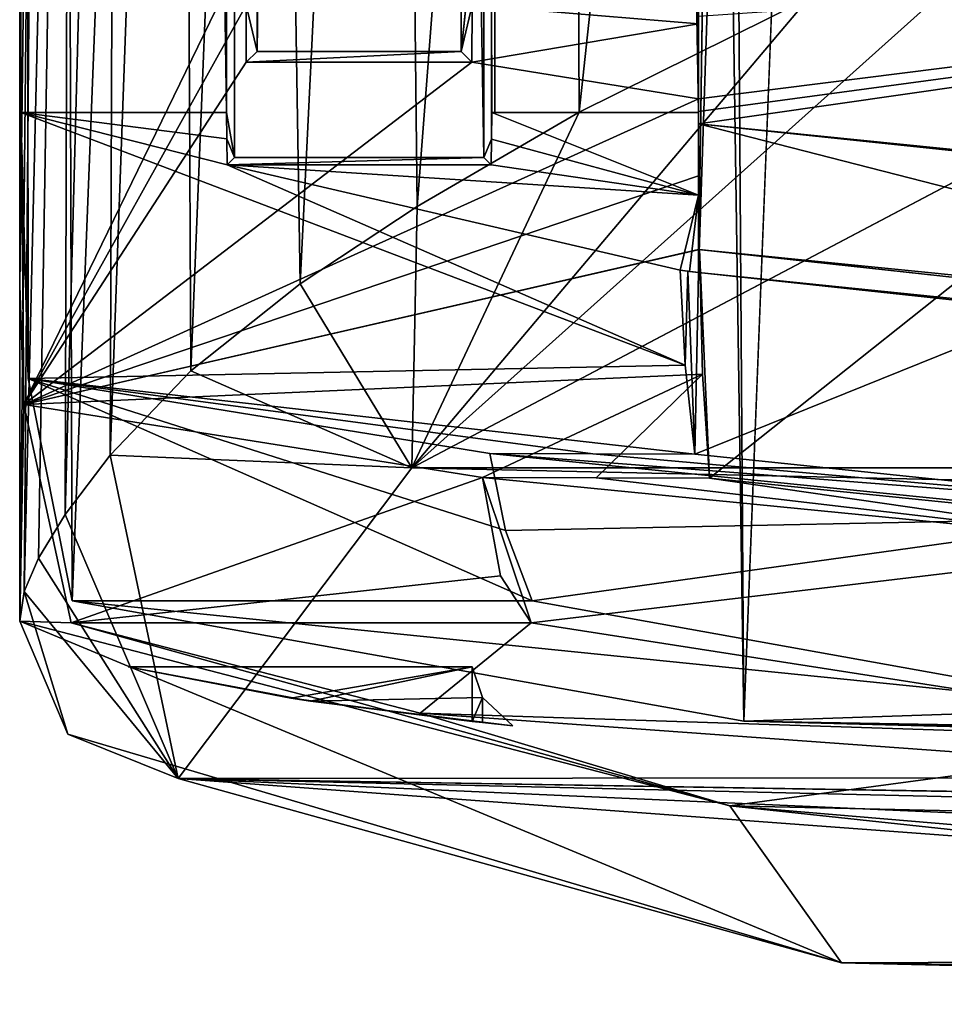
# Model space of a CAD drawing. Extents: x -200 to 200, y -702 to 625.
# Tile 1 of 256: x -191 to -186.91, y -701.69 to -697.34. Entities that reach past the tile are written whole.
import ezdxf

# ---------------------------------------------------------------- set-up
doc = ezdxf.new("R2010")
doc.units = 0
doc.header["$LTSCALE"] = 17.087905
for name, color, linetype in [('4439', 7, 'CONTINUOUS'), ('4501', 7, 'CONTINUOUS'), ('4513', 7, 'CONTINUOUS'), ('4526', 7, 'CONTINUOUS'), ('4546', 7, 'CONTINUOUS'), ('4564', 7, 'CONTINUOUS'), ('4666', 7, 'CONTINUOUS'), ('4703', 7, 'CONTINUOUS'), ('4725', 7, 'CONTINUOUS'), ('4729', 7, 'CONTINUOUS'), ('4752', 7, 'CONTINUOUS'), ('4787', 7, 'CONTINUOUS'), ('4808', 7, 'CONTINUOUS'), ('4830', 7, 'CONTINUOUS'), ('4873', 7, 'CONTINUOUS'), ('4892', 7, 'CONTINUOUS'), ('4901', 7, 'CONTINUOUS'), ('4913', 7, 'CONTINUOUS'), ('4920', 7, 'CONTINUOUS'), ('4929', 7, 'CONTINUOUS'), ('4945', 7, 'CONTINUOUS'), ('4948', 7, 'CONTINUOUS'), ('4974', 7, 'CONTINUOUS'), ('4983', 7, 'CONTINUOUS'), ('4985', 7, 'CONTINUOUS'), ('4990', 7, 'CONTINUOUS'), ('4998', 7, 'CONTINUOUS'), ('5020', 7, 'CONTINUOUS'), ('5025', 7, 'CONTINUOUS'), ('5033', 7, 'CONTINUOUS'), ('5045', 7, 'CONTINUOUS'), ('5064', 7, 'CONTINUOUS'), ('5101', 7, 'CONTINUOUS'), ('5116', 7, 'CONTINUOUS'), ('5122', 7, 'CONTINUOUS'), ('5123', 7, 'CONTINUOUS'), ('5126', 7, 'CONTINUOUS'), ('5127', 7, 'CONTINUOUS'), ('5128', 7, 'CONTINUOUS'), ('5129', 7, 'CONTINUOUS')]:
    doc.layers.add(name, color=color, linetype=linetype)

msp = doc.modelspace()

# ---------------------------------------------------------------- linework, layer by layer
at = {"layer": '4439', "color": 7, "linetype": 'CONTINUOUS'}
for points in [[(-188, -698.4565, 5.1962), (-188, -648.5463, 5.1962), (-187.5, -663.8, 6.3048), (-188, -698.4565, 5.1962)], [(-187.5, -683.3, 6.3048), (-188, -698.4565, 5.1962), (-187.5, -663.8, 6.3048), (-187.5, -683.3, 6.3048)], [(-184.8267, -698.7815, 9.9718), (-188, -698.4565, 5.1962), (-187.5, -683.3, 6.3048), (-184.8267, -698.7815, 9.9718)], [(-184.8267, -698.7815, 9.9718), (-187.5, -683.3, 6.3048), (-183.1748, -687.7966, 11.3654), (-184.8267, -698.7815, 9.9718)], [(-188.9218, -699.2571, 1.478), (-186.1032, -699.5408, 8.5276), (-188.8533, -699.5973, 2.0212), (-188.9218, -699.2571, 1.478)], [(-188.8533, -699.5973, 2.0212), (-186.1032, -699.5408, 8.5276), (-188.7349, -699.9078, 2.7114), (-188.8533, -699.5973, 2.0212)], [(-188.7349, -699.9078, 2.7114), (-186.1032, -699.5408, 8.5276), (-186.0956, -700.3821, 8.5375), (-188.7349, -699.9078, 2.7114)]]:
    msp.add_3dface(points, dxfattribs=at)
at = {"layer": '4501', "color": 7, "linetype": 'CONTINUOUS'}
for points in [[(-188, -697.7502), (-188, -697.7502, 0.4), (-188.914, -697.7502, 0.4), (-188, -697.7502)], [(-188.9, -697.7502, 0), (-188, -697.7502), (-188.914, -697.7502, 0.4), (-188.9, -697.7502, 0)]]:
    msp.add_3dface(points, dxfattribs=at)
at = {"layer": '4513', "color": 7, "linetype": 'CONTINUOUS'}
for points in [[(-190.0863, -632.1541, 0.4), (-190.0514, -632.189, 1.4), (-190.0863, -697.7502, 0.4), (-190.0863, -632.1541, 0.4)], [(-190.0863, -697.7502, 0.4), (-190.0514, -632.189, 1.4), (-190.0514, -697.9487, 1.4), (-190.0863, -697.7502, 0.4)], [(-190.0863, -697.7502, 0.4), (-190.0514, -697.9487, 1.4), (-190.0851, -697.8665, 0.4343), (-190.0863, -697.7502, 0.4)], [(-190.0514, -697.9487, 1.4), (-190.0837, -697.981, 0.4742), (-190.0851, -697.8665, 0.4343), (-190.0514, -697.9487, 1.4)]]:
    msp.add_3dface(points, dxfattribs=at)
at = {"layer": '4526', "color": 7, "linetype": 'CONTINUOUS'}
for points in [[(-188.0591, -698.867, 1.0342), (-188.081, -698.4472, 0.7061), (-188.0479, -698.451, 1.1675), (-188.0591, -698.867, 1.0342)], [(-188.0158, -699.2606, 1.4827), (-188.0591, -698.867, 1.0342), (-188.0479, -698.451, 1.1675), (-188.0158, -699.2606, 1.4827)], [(-188, -698.4565, 1.6155), (-188.0158, -699.2606, 1.4827), (-188.0479, -698.451, 1.1675), (-188, -698.4565, 1.6155)], [(-188.0158, -699.2606, 1.4827), (-188, -698.4565, 1.6155), (-186.4435, -698.6254, 6.3763), (-188.0158, -699.2606, 1.4827)], [(-185.4415, -699.5284, 7.911), (-188.0158, -699.2606, 1.4827), (-186.4435, -698.6254, 6.3763), (-185.4415, -699.5284, 7.911)]]:
    msp.add_3dface(points, dxfattribs=at)
at = {"layer": '4546', "color": 7, "linetype": 'CONTINUOUS'}
for points in [[(-190.7686, -699.9078, 2.7114), (-190.995, -632.3313, 0.4), (-190.9628, -698.9248, 1.0902), (-190.7686, -699.9078, 2.7114)], [(-190.995, -632.3313, 0.4), (-190.7686, -699.9078, 2.7114), (-188.6176, -645.2, 8.4001), (-190.995, -632.3313, 0.4)], [(-190.9628, -698.9248, 1.0902), (-190.995, -632.3313, 0.4), (-190.995, -697.7502, 0.4), (-190.9628, -698.9248, 1.0902)], [(-190.7686, -699.9078, 2.7114), (-187.8001, -700.4398, 9.5999), (-188.6176, -645.2, 8.4001), (-190.7686, -699.9078, 2.7114)], [(-188.6176, -645.2, 8.4001), (-187.8001, -700.4398, 9.5999), (-188.1796, -646.6277, 9.0719), (-188.6176, -645.2, 8.4001)], [(-187.8001, -700.4398, 9.5999), (-187.1278, -683.2052, 10.4363), (-188.1796, -646.6277, 9.0719), (-187.8001, -700.4398, 9.5999)], [(-187.8001, -700.4398, 9.5999), (-182, -700.5898, 14.3875), (-187.1278, -683.2052, 10.4363), (-187.8001, -700.4398, 9.5999)], [(-187.1278, -683.2052, 10.4363), (-182, -700.5898, 14.3875), (-183.4496, -687.0453, 13.5869), (-187.1278, -683.2052, 10.4363)]]:
    msp.add_3dface(points, dxfattribs=at)
at = {"layer": '4564', "color": 7, "linetype": 'CONTINUOUS'}
for points in [[(-188.9489, -632.189, 1.4), (-188.914, -697.7502, 0.4), (-188.9152, -697.8671, 0.4346), (-188.9489, -632.189, 1.4)], [(-188.9489, -697.9487, 1.4), (-188.9489, -632.189, 1.4), (-188.9152, -697.8671, 0.4346), (-188.9489, -697.9487, 1.4)], [(-188.9, -697.7502, 0), (-188.914, -697.7502, 0.4), (-188.9489, -632.189, 1.4), (-188.9, -697.7502, 0)], [(-188.9, -648.4556), (-188.9, -697.7502, 0), (-188.9489, -632.189, 1.4), (-188.9, -648.4556)], [(-188.9166, -697.981, 0.4742), (-188.9489, -697.9487, 1.4), (-188.9152, -697.8671, 0.4346), (-188.9166, -697.981, 0.4742)]]:
    msp.add_3dface(points, dxfattribs=at)
at = {"layer": '4666', "color": 7, "linetype": 'CONTINUOUS'}
for points in [[(-188.9, -648.4556), (-188, -697.7502), (-188.9, -697.7502, 0), (-188.9, -648.4556)], [(-188.9, -648.4556), (-188, -648.4556), (-188, -697.7502), (-188.9, -648.4556)]]:
    msp.add_3dface(points, dxfattribs=at)
at = {"layer": '4703', "color": 7, "linetype": 'CONTINUOUS'}
for points in [[(-187.8001, -700.4398, 9.5999), (-190.7686, -699.9078, 2.7114), (-186.0956, -700.3821, 8.5375), (-187.8001, -700.4398, 9.5999)], [(-190.7686, -699.9078, 2.7114), (-188.7349, -699.9078, 2.7114), (-186.0956, -700.3821, 8.5375), (-190.7686, -699.9078, 2.7114)], [(-187.8001, -700.4398, 9.5999), (-186.0956, -700.3821, 8.5375), (-181.125, -700.5545, 12.5891), (-187.8001, -700.4398, 9.5999)], [(-182, -700.5898, 14.3875), (-187.8001, -700.4398, 9.5999), (-181.5625, -700.5753, 13.4882), (-182, -700.5898, 14.3875)], [(-187.8001, -700.4398, 9.5999), (-181.125, -700.5545, 12.5891), (-181.5625, -700.5753, 13.4882), (-187.8001, -700.4398, 9.5999)]]:
    msp.add_3dface(points, dxfattribs=at)
at = {"layer": '4725', "color": 7, "linetype": 'CONTINUOUS'}
for points in [[(-188, -698.4565, 5.1962), (-184.8267, -698.7815, 9.9718), (-186.4435, -698.6254, 6.3763), (-188, -698.4565, 5.1962)], [(-188, -698.4565, 1.6155), (-188, -698.4565, 5.1962), (-186.4435, -698.6254, 6.3763), (-188, -698.4565, 1.6155)]]:
    msp.add_3dface(points, dxfattribs=at)
at = {"layer": '4729', "color": 7, "linetype": 'CONTINUOUS'}
for points in [[(-188.9489, -632.189, 1.4), (-188.9489, -697.9487, 1.4), (-190.0514, -632.189, 1.4), (-188.9489, -632.189, 1.4)], [(-190.0514, -632.189, 1.4), (-188.9489, -697.9487, 1.4), (-190.0514, -697.9487, 1.4), (-190.0514, -632.189, 1.4)]]:
    msp.add_3dface(points, dxfattribs=at)
at = {"layer": '4752', "color": 7, "linetype": 'CONTINUOUS'}
for points in [[(-186.1032, -699.5408, 8.5276), (-188.9218, -699.2571, 1.478), (-185.4415, -699.5284, 7.911), (-186.1032, -699.5408, 8.5276)], [(-188.9218, -699.2571, 1.478), (-188.4672, -699.2588, 1.4803), (-185.4415, -699.5284, 7.911), (-188.9218, -699.2571, 1.478)], [(-188.4672, -699.2588, 1.4803), (-188.0158, -699.2606, 1.4827), (-185.4415, -699.5284, 7.911), (-188.4672, -699.2588, 1.4803)]]:
    msp.add_3dface(points, dxfattribs=at)
at = {"layer": '4787', "color": 7, "linetype": 'CONTINUOUS'}
for points in [[(-188.9489, -697.9487, 1.4), (-188.9166, -697.981, 0.4742), (-190.0837, -697.981, 0.4742), (-188.9489, -697.9487, 1.4)], [(-188.9489, -697.9487, 1.4), (-190.0837, -697.981, 0.4742), (-190.0514, -697.9487, 1.4), (-188.9489, -697.9487, 1.4)]]:
    msp.add_3dface(points, dxfattribs=at)
at = {"layer": '4808', "color": 7, "linetype": 'CONTINUOUS'}
for points in [[(-188, -648.4556), (-188, -648.5463, 5.1962), (-188, -697.7502, 0.4), (-188, -648.4556)], [(-188, -648.4556), (-188, -697.7502, 0.4), (-188, -697.7502), (-188, -648.4556)], [(-188, -648.5463, 5.1962), (-188, -698.4565, 5.1962), (-188, -697.7502, 0.4), (-188, -648.5463, 5.1962)], [(-188, -697.7502, 0.4), (-188, -698.4565, 5.1962), (-188, -698.1153, 0.5289), (-188, -697.7502, 0.4)], [(-188, -698.1153, 0.5289), (-188, -698.4565, 5.1962), (-188, -698.4565, 1.6155), (-188, -698.1153, 0.5289)], [(-188, -698.4565, 1.1637), (-188, -698.1153, 0.5289), (-188, -698.4565, 1.6155), (-188, -698.4565, 1.1637)], [(-188, -698.4565, 0.7121), (-188, -698.1153, 0.5289), (-188, -698.4565, 1.1637), (-188, -698.4565, 0.7121)]]:
    msp.add_3dface(points, dxfattribs=at)
at = {"layer": '4830', "color": 7, "linetype": 'CONTINUOUS'}
for points in [[(-190.995, -697.7502, 0.4), (-190.0863, -697.7502, 0.4), (-190.0851, -697.8665, 0.4343), (-190.995, -697.7502, 0.4)], [(-190.0837, -697.981, 0.4742), (-190.995, -697.7502, 0.4), (-190.0851, -697.8665, 0.4343), (-190.0837, -697.981, 0.4742)], [(-190.9628, -698.9248, 1.0902), (-190.995, -697.7502, 0.4), (-188.0591, -698.867, 1.0342), (-190.9628, -698.9248, 1.0902)], [(-190.995, -697.7502, 0.4), (-190.0837, -697.981, 0.4742), (-188.0591, -698.867, 1.0342), (-190.995, -697.7502, 0.4)], [(-188.914, -697.7502, 0.4), (-188, -698.1153, 0.5289), (-188.9152, -697.8671, 0.4346), (-188.914, -697.7502, 0.4)], [(-188, -697.7502, 0.4), (-188, -698.1153, 0.5289), (-188.914, -697.7502, 0.4), (-188, -697.7502, 0.4)], [(-188, -698.1153, 0.5289), (-188.9166, -697.981, 0.4742), (-188.9152, -697.8671, 0.4346), (-188, -698.1153, 0.5289)], [(-188.9166, -697.981, 0.4742), (-188, -698.1153, 0.5289), (-190.0837, -697.981, 0.4742), (-188.9166, -697.981, 0.4742)], [(-190.0837, -697.981, 0.4742), (-188, -698.1153, 0.5289), (-188.081, -698.4472, 0.7061), (-190.0837, -697.981, 0.4742)], [(-188.0591, -698.867, 1.0342), (-190.0837, -697.981, 0.4742), (-188.081, -698.4472, 0.7061), (-188.0591, -698.867, 1.0342)], [(-188.081, -698.4472, 0.7061), (-188, -698.1153, 0.5289), (-188.0405, -698.4518, 0.7091), (-188.081, -698.4472, 0.7061)], [(-188, -698.1153, 0.5289), (-188, -698.4565, 0.7121), (-188.0405, -698.4518, 0.7091), (-188, -698.1153, 0.5289)], [(-188.0158, -699.2606, 1.4827), (-190.9628, -698.9248, 1.0902), (-188.0591, -698.867, 1.0342), (-188.0158, -699.2606, 1.4827)], [(-188.4672, -699.2588, 1.4803), (-190.9628, -698.9248, 1.0902), (-188.0158, -699.2606, 1.4827), (-188.4672, -699.2588, 1.4803)], [(-190.9628, -698.9248, 1.0902), (-188.8533, -699.5973, 2.0212), (-188.7349, -699.9078, 2.7114), (-190.9628, -698.9248, 1.0902)], [(-188.9218, -699.2571, 1.478), (-190.9628, -698.9248, 1.0902), (-188.4672, -699.2588, 1.4803), (-188.9218, -699.2571, 1.478)], [(-190.7686, -699.9078, 2.7114), (-190.9628, -698.9248, 1.0902), (-188.7349, -699.9078, 2.7114), (-190.7686, -699.9078, 2.7114)], [(-190.9628, -698.9248, 1.0902), (-188.9218, -699.2571, 1.478), (-188.8533, -699.5973, 2.0212), (-190.9628, -698.9248, 1.0902)]]:
    msp.add_3dface(points, dxfattribs=at)
at = {"layer": '4873', "color": 7, "linetype": 'CONTINUOUS'}
for points in [[(-188.081, -698.4472, 0.7061), (-188.0405, -698.4518, 0.7091), (-188.0479, -698.451, 1.1675), (-188.081, -698.4472, 0.7061)], [(-188, -698.4565, 0.7121), (-188, -698.4565, 1.1637), (-188.0479, -698.451, 1.1675), (-188, -698.4565, 0.7121)], [(-188.0405, -698.4518, 0.7091), (-188, -698.4565, 0.7121), (-188.0479, -698.451, 1.1675), (-188.0405, -698.4518, 0.7091)], [(-188, -698.4565, 1.1637), (-188, -698.4565, 1.6155), (-188.0479, -698.451, 1.1675), (-188, -698.4565, 1.1637)]]:
    msp.add_3dface(points, dxfattribs=at)
at = {"layer": '4892', "color": 7, "linetype": 'CONTINUOUS'}
for points in [[(-190.995, -632.3313, 0.4), (-190.0863, -632.1541, 0.4), (-190.0863, -697.7502, 0.4), (-190.995, -632.3313, 0.4)], [(-190.995, -697.7502, 0.4), (-190.995, -632.3313, 0.4), (-190.0863, -697.7502, 0.4), (-190.995, -697.7502, 0.4)]]:
    msp.add_3dface(points, dxfattribs=at)
at = {"layer": '4901', "color": 7, "linetype": 'CONTINUOUS'}
for points in [[(-188, -697.6896, 0.0752), (-188, -698.0293, 0.1741), (-188, -698.3551, 0.3124), (-188, -697.6896, 0.0752)], [(-188, -697.7455, 0.5202), (-188, -697.6896, 0.0752), (-188, -698.3551, 0.3124), (-188, -697.7455, 0.5202)], [(-188, -698.3551, 5.1962), (-188, -697.7455, 0.5202), (-188, -698.3551, 0.3124), (-188, -698.3551, 5.1962)], [(-188, -697.7998, 0.9654), (-188, -697.7455, 0.5202), (-188, -698.3551, 5.1962), (-188, -697.7998, 0.9654)], [(-188, -697.7998, 5.1962), (-188, -697.7998, 0.9654), (-188, -698.3551, 5.1962), (-188, -697.7998, 5.1962)]]:
    msp.add_3dface(points, dxfattribs=at)
at = {"layer": '4913', "color": 7, "linetype": 'CONTINUOUS'}
for points in [[(-184.4424, -698.7112, 10.3364), (-188, -697.7998, 5.1962), (-188, -698.3551, 5.1962), (-184.4424, -698.7112, 10.3364)], [(-184.5953, -698.1424, 10.1946), (-188, -697.7998, 5.1962), (-184.4424, -698.7112, 10.3364), (-184.5953, -698.1424, 10.1946)]]:
    msp.add_3dface(points, dxfattribs=at)
at = {"layer": '4920', "color": 7, "linetype": 'CONTINUOUS'}
for points in [[(-188, -697.3248, -2.5646), (-188, -697.6896, 0.0752), (-181.7, -696.8934, -5.2603), (-188, -697.3248, -2.5646)], [(-188, -697.6896, 0.0752), (-188, -697.7455, 0.5202), (-181.7, -696.8934, -5.2603), (-188, -697.6896, 0.0752)], [(-181.7, -696.8934, -5.2603), (-188, -697.7998, 0.9654), (-185.8758, -698.0234, 2.9597), (-181.7, -696.8934, -5.2603)], [(-188, -697.7455, 0.5202), (-188, -697.7998, 0.9654), (-181.7, -696.8934, -5.2603), (-188, -697.7455, 0.5202)]]:
    msp.add_3dface(points, dxfattribs=at)
at = {"layer": '4929', "color": 7, "linetype": 'CONTINUOUS'}
for points in [[(-188.9548, -699.3638, 1.1247), (-188.7395, -700.0059, 2.688), (-185.8861, -699.6645, 8.803), (-188.9548, -699.3638, 1.1247)], [(-188.9548, -699.3638, 1.1247), (-188.8757, -699.7977, 1.8613), (-188.7395, -700.0059, 2.688), (-188.9548, -699.3638, 1.1247)], [(-185.8861, -699.6645, 8.803), (-188.7395, -700.0059, 2.688), (-185.3741, -700.5298, 9.401), (-185.8861, -699.6645, 8.803)]]:
    msp.add_3dface(points, dxfattribs=at)
at = {"layer": '4945', "color": 7, "linetype": 'CONTINUOUS'}
for points in [[(-191, -697.0222), (-191, -698.5148, 0), (-190.981, -699.0406, 0.7805), (-191, -697.0222)], [(-191, -699.9984, 0.0001), (-190.981, -699.0406, 0.7805), (-191, -698.5148, 0), (-191, -699.9984, 0.0001)], [(-190.981, -699.0406, 0.7805), (-191, -699.9984, 0.0001), (-190.7726, -700.0059, 2.688), (-190.981, -699.0406, 0.7805)], [(-190.7726, -700.0059, 2.688), (-191, -699.9984, 0.0001), (-187.8615, -700.8144, 9.5174), (-190.7726, -700.0059, 2.688)], [(-189.2308, -700.4049, 7.3133), (-190.7726, -700.0059, 2.688), (-187.8615, -700.8144, 9.5174), (-189.2308, -700.4049, 7.3133)], [(-186.3617, -700.6124, 11.2655), (-189.2308, -700.4049, 7.3133), (-187.8615, -700.8144, 9.5174), (-186.3617, -700.6124, 11.2655)], [(-179.915, -700.9919, 15.2264), (-186.3617, -700.6124, 11.2655), (-187.8615, -700.8144, 9.5174), (-179.915, -700.9919, 15.2264)]]:
    msp.add_3dface(points, dxfattribs=at)
at = {"layer": '4948', "color": 7, "linetype": 'CONTINUOUS'}
for points in [[(-184.4424, -698.7112, 10.3364), (-188, -698.3551, 5.1962), (-186.8395, -698.4815, 5.369), (-184.4424, -698.7112, 10.3364)], [(-188, -698.3551, 5.1962), (-188, -698.3551, 0.3124), (-187.9962, -698.3555, 0.3126), (-188, -698.3551, 5.1962)], [(-188, -698.3551, 5.1962), (-187.9962, -698.3555, 0.3126), (-186.8395, -698.4815, 5.369), (-188, -698.3551, 5.1962)]]:
    msp.add_3dface(points, dxfattribs=at)
at = {"layer": '4974', "color": 7, "linetype": 'CONTINUOUS'}
for points in [[(-188, -697.3248, -2.5646), (-188, -697.0222), (-188, -697.358, 0.0189), (-188, -697.3248, -2.5646)], [(-188, -697.6896, 0.0752), (-188, -697.3248, -2.5646), (-188, -697.358, 0.0189), (-188, -697.6896, 0.0752)]]:
    msp.add_3dface(points, dxfattribs=at)
at = {"layer": '4983', "color": 7, "linetype": 'CONTINUOUS'}
for points in [[(-190.7726, -700.0059, 2.688), (-189.2308, -700.4049, 7.3133), (-188.7395, -700.0059, 2.688), (-190.7726, -700.0059, 2.688)], [(-188.7395, -700.0059, 2.688), (-189.2308, -700.4049, 7.3133), (-185.3741, -700.5298, 9.401), (-188.7395, -700.0059, 2.688)], [(-189.2308, -700.4049, 7.3133), (-186.3617, -700.6124, 11.2655), (-185.3741, -700.5298, 9.401), (-189.2308, -700.4049, 7.3133)]]:
    msp.add_3dface(points, dxfattribs=at)
at = {"layer": '4985', "color": 7, "linetype": 'CONTINUOUS'}
for points in [[(-191, -697.0222), (-190.981, -699.0406, 0.7805), (-190.0002, -697.0222), (-191, -697.0222)], [(-190.0002, -697.0222), (-190.981, -699.0406, 0.7805), (-189.9998, -697.2754, 0.0107), (-190.0002, -697.0222)], [(-188, -697.358, 0.0189), (-188, -697.0222), (-189.0004, -697.2754, 0.0107), (-188, -697.358, 0.0189)], [(-190.981, -699.0406, 0.7805), (-189.9987, -697.5269, 0.0428), (-189.9998, -697.2754, 0.0107), (-190.981, -699.0406, 0.7805)], [(-189.0016, -697.5269, 0.0428), (-188, -697.358, 0.0189), (-189.0004, -697.2754, 0.0107), (-189.0016, -697.5269, 0.0428)], [(-188, -697.6896, 0.0752), (-188, -697.358, 0.0189), (-189.0016, -697.5269, 0.0428), (-188, -697.6896, 0.0752)], [(-189.9987, -697.5269, 0.0428), (-190.981, -699.0406, 0.7805), (-189.0016, -697.5269, 0.0428), (-189.9987, -697.5269, 0.0428)], [(-190.981, -699.0406, 0.7805), (-188, -697.6896, 0.0752), (-189.0016, -697.5269, 0.0428), (-190.981, -699.0406, 0.7805)], [(-188, -697.6896, 0.0752), (-190.981, -699.0406, 0.7805), (-188, -698.0293, 0.1741), (-188, -697.6896, 0.0752)], [(-188, -698.0293, 0.1741), (-190.981, -699.0406, 0.7805), (-188, -698.3551, 0.3124), (-188, -698.0293, 0.1741)], [(-188, -698.3551, 0.3124), (-190.981, -699.0406, 0.7805), (-187.9962, -698.3555, 0.3126), (-188, -698.3551, 0.3124)], [(-187.9962, -698.3555, 0.3126), (-190.981, -699.0406, 0.7805), (-187.9829, -698.9069, 0.666), (-187.9962, -698.3555, 0.3126)], [(-187.9829, -698.9069, 0.666), (-190.981, -699.0406, 0.7805), (-188.9548, -699.3638, 1.1247), (-187.9829, -698.9069, 0.666)], [(-188.4522, -699.3652, 1.1264), (-187.9829, -698.9069, 0.666), (-188.9548, -699.3638, 1.1247), (-188.4522, -699.3652, 1.1264)], [(-187.9509, -699.3666, 1.1282), (-187.9829, -698.9069, 0.666), (-188.4522, -699.3652, 1.1264), (-187.9509, -699.3666, 1.1282)], [(-190.981, -699.0406, 0.7805), (-190.7726, -700.0059, 2.688), (-188.9548, -699.3638, 1.1247), (-190.981, -699.0406, 0.7805)], [(-188.9548, -699.3638, 1.1247), (-190.7726, -700.0059, 2.688), (-188.8757, -699.7977, 1.8613), (-188.9548, -699.3638, 1.1247)], [(-188.8757, -699.7977, 1.8613), (-190.7726, -700.0059, 2.688), (-188.7395, -700.0059, 2.688), (-188.8757, -699.7977, 1.8613)]]:
    msp.add_3dface(points, dxfattribs=at)
at = {"layer": '4990', "color": 7, "linetype": 'CONTINUOUS'}
for points in [[(-189.9987, -697.5269, 0.0428), (-189.0016, -697.5269, 0.0428), (-189.049, -697.4795, 1.4), (-189.9987, -697.5269, 0.0428)], [(-189.9513, -697.4795, 1.4), (-189.9987, -697.5269, 0.0428), (-189.049, -697.4795, 1.4), (-189.9513, -697.4795, 1.4)]]:
    msp.add_3dface(points, dxfattribs=at)
at = {"layer": '4998', "color": 7, "linetype": 'CONTINUOUS'}
for points in [[(-189.049, -632.4266, 1.4), (-189.9513, -697.4795, 1.4), (-189.049, -697.4795, 1.4), (-189.049, -632.4266, 1.4)], [(-189.9513, -632.4266, 1.4), (-189.9513, -697.4795, 1.4), (-189.049, -632.4266, 1.4), (-189.9513, -632.4266, 1.4)]]:
    msp.add_3dface(points, dxfattribs=at)
at = {"layer": '5020', "color": 7, "linetype": 'CONTINUOUS'}
for points in [[(-188, -697.7998, 0.9654), (-188, -697.7998, 5.1962), (-184.5953, -698.1424, 10.1946), (-188, -697.7998, 0.9654)], [(-185.8758, -698.0234, 2.9597), (-188, -697.7998, 0.9654), (-184.5953, -698.1424, 10.1946), (-185.8758, -698.0234, 2.9597)]]:
    msp.add_3dface(points, dxfattribs=at)
at = {"layer": '5025', "color": 7, "linetype": 'CONTINUOUS'}
for points in [[(-189.9513, -632.4266, 1.4), (-189.9998, -697.2754, 0.0107), (-189.9513, -697.4795, 1.4), (-189.9513, -632.4266, 1.4)], [(-189.9998, -697.2754, 0.0107), (-189.9987, -697.5269, 0.0428), (-189.9513, -697.4795, 1.4), (-189.9998, -697.2754, 0.0107)]]:
    msp.add_3dface(points, dxfattribs=at)
at = {"layer": '5033', "color": 7, "linetype": 'CONTINUOUS'}
for points in [[(-185.9604, -697.5755, -16.3591), (-82.5, -699.3033, -8.751), (-189.2669, -699.3206, -8.6623), (-185.9604, -697.5755, -16.3591)], [(-128.8801, -700.6541, -0.3934), (-190.3, -700.693, -0.0872), (-189.2669, -699.3206, -8.6623), (-128.8801, -700.6541, -0.3934)], [(-82.5, -699.3033, -8.751), (-128.8801, -700.6541, -0.3934), (-189.2669, -699.3206, -8.6623), (-82.5, -699.3033, -8.751)], [(-157.8953, -701.239, 5.1043), (-190.3, -700.693, -0.0872), (-128.8801, -700.6541, -0.3934), (-157.8953, -701.239, 5.1043)], [(-179.7, -701.4794, 8.4591), (-187.3686, -701.5082, 8.9677), (-190.3, -700.693, -0.0872), (-179.7, -701.4794, 8.4591)], [(-178.3328, -701.2238, 4.9258), (-179.7, -701.4794, 8.4591), (-190.3, -700.693, -0.0872), (-178.3328, -701.2238, 4.9258)], [(-174.5, -701.0664, 3.2307), (-190.3, -700.693, -0.0872), (-157.8953, -701.239, 5.1043), (-174.5, -701.0664, 3.2307)], [(-174.5, -701.0664, 3.2307), (-178.3328, -701.2238, 4.9258), (-190.3, -700.693, -0.0872), (-174.5, -701.0664, 3.2307)], [(-179.7, -701.4794, 8.4591), (-179.7, -701.6216, 11.5045), (-187.3686, -701.5082, 8.9677), (-179.7, -701.4794, 8.4591)], [(-179.7, -701.6216, 11.5045), (-179.7, -701.6919, 14.5524), (-187.3686, -701.5082, 8.9677), (-179.7, -701.6216, 11.5045)]]:
    msp.add_3dface(points, dxfattribs=at)
at = {"layer": '5045', "color": 7, "linetype": 'CONTINUOUS'}
for points in [[(-189.2669, -699.3206, -8.6623), (-187.5135, -697.2438, -14.9984), (-186.483, -696.8241, -16.6575), (-189.2669, -699.3206, -8.6623)], [(-185.9604, -697.5755, -16.3591), (-189.2669, -699.3206, -8.6623), (-186.483, -696.8241, -16.6575), (-185.9604, -697.5755, -16.3591)], [(-189.2669, -699.3206, -8.6623), (-188.5282, -697.7488, -12.8785), (-187.5135, -697.2438, -14.9984), (-189.2669, -699.3206, -8.6623)], [(-189.2669, -699.3206, -8.6623), (-189.2431, -698.1646, -11.0445), (-188.5282, -697.7488, -12.8785), (-189.2669, -699.3206, -8.6623)], [(-189.2669, -699.3206, -8.6623), (-189.7606, -698.5067, -9.4538), (-189.2431, -698.1646, -11.0445), (-189.2669, -699.3206, -8.6623)], [(-189.2669, -699.3206, -8.6623), (-190.244, -698.8921, -7.4917), (-189.7606, -698.5067, -9.4538), (-189.2669, -699.3206, -8.6623)], [(-189.2669, -699.3206, -8.6623), (-190.6005, -699.264, -5.3196), (-190.244, -698.8921, -7.4917), (-189.2669, -699.3206, -8.6623)], [(-190.3, -700.693, -0.0872), (-190.7995, -699.5265, -3.6074), (-190.6005, -699.264, -5.3196), (-190.3, -700.693, -0.0872)], [(-189.2669, -699.3206, -8.6623), (-190.3, -700.693, -0.0872), (-190.6005, -699.264, -5.3196), (-189.2669, -699.3206, -8.6623)], [(-190.3, -700.693, -0.0872), (-190.9171, -699.7198, -2.2338), (-190.7995, -699.5265, -3.6074), (-190.3, -700.693, -0.0872)], [(-190.3, -700.693, -0.0872), (-190.9798, -699.8673, -1.0878), (-190.9171, -699.7198, -2.2338), (-190.3, -700.693, -0.0872)], [(-190.7876, -700.4978, -0.046), (-191, -699.9984, 0.0001), (-190.9798, -699.8673, -1.0878), (-190.7876, -700.4978, -0.046)], [(-190.3, -700.693, -0.0872), (-190.7876, -700.4978, -0.046), (-190.9798, -699.8673, -1.0878), (-190.3, -700.693, -0.0872)]]:
    msp.add_3dface(points, dxfattribs=at)
at = {"layer": '5064', "color": 7, "linetype": 'CONTINUOUS'}
for points in [[(-188.4522, -699.3652, 1.1264), (-188.9548, -699.3638, 1.1247), (-185.8861, -699.6645, 8.803), (-188.4522, -699.3652, 1.1264)], [(-187.9509, -699.3666, 1.1282), (-188.4522, -699.3652, 1.1264), (-185.8861, -699.6645, 8.803), (-187.9509, -699.3666, 1.1282)], [(-185.0778, -699.6586, 8.212), (-187.9509, -699.3666, 1.1282), (-185.8861, -699.6645, 8.803), (-185.0778, -699.6586, 8.212)]]:
    msp.add_3dface(points, dxfattribs=at)
at = {"layer": '5101', "color": 7, "linetype": 'CONTINUOUS'}
for points in [[(-189.0001, -645.8), (-189.049, -632.4266, 1.4), (-189.049, -697.4795, 1.4), (-189.0001, -645.8)], [(-189, -646.8), (-189.0001, -645.8), (-189.049, -697.4795, 1.4), (-189, -646.8)], [(-189, -648.5556), (-189, -646.8), (-189.049, -697.4795, 1.4), (-189, -648.5556)], [(-189.0001, -697.0222), (-189, -648.5556), (-189.049, -697.4795, 1.4), (-189.0001, -697.0222)], [(-189.0004, -697.2754, 0.0107), (-189.0001, -697.0222), (-189.049, -697.4795, 1.4), (-189.0004, -697.2754, 0.0107)], [(-189.0016, -697.5269, 0.0428), (-189.0004, -697.2754, 0.0107), (-189.049, -697.4795, 1.4), (-189.0016, -697.5269, 0.0428)]]:
    msp.add_3dface(points, dxfattribs=at)
at = {"layer": '5116', "color": 7, "linetype": 'CONTINUOUS'}
for points in [[(-187.8615, -700.8144, 9.5174), (-191, -699.9984, 0.0001), (-187.3686, -701.5082, 8.9677), (-187.8615, -700.8144, 9.5174)], [(-187.3686, -701.5082, 8.9677), (-191, -699.9984, 0.0001), (-190.7876, -700.4978, -0.046), (-187.3686, -701.5082, 8.9677)], [(-190.3, -700.693, -0.0872), (-187.3686, -701.5082, 8.9677), (-190.7876, -700.4978, -0.046), (-190.3, -700.693, -0.0872)], [(-179.7, -701.6919, 14.5524), (-179.8527, -701.4902, 15.0275), (-187.8615, -700.8144, 9.5174), (-179.7, -701.6919, 14.5524)], [(-179.7, -701.6919, 14.5524), (-187.8615, -700.8144, 9.5174), (-187.3686, -701.5082, 8.9677), (-179.7, -701.6919, 14.5524)], [(-179.8527, -701.4902, 15.0275), (-179.915, -700.9919, 15.2264), (-187.8615, -700.8144, 9.5174), (-179.8527, -701.4902, 15.0275)]]:
    msp.add_3dface(points, dxfattribs=at)
at = {"layer": '5122', "color": 7, "linetype": 'CONTINUOUS'}
for points in [[(-187.9962, -698.3555, 0.3126), (-187.9509, -699.3666, 1.1282), (-186.8395, -698.4815, 5.369), (-187.9962, -698.3555, 0.3126)], [(-187.9962, -698.3555, 0.3126), (-187.9829, -698.9069, 0.666), (-187.9509, -699.3666, 1.1282), (-187.9962, -698.3555, 0.3126)], [(-186.8395, -698.4815, 5.369), (-187.9509, -699.3666, 1.1282), (-185.0778, -699.6586, 8.212), (-186.8395, -698.4815, 5.369)]]:
    msp.add_3dface(points, dxfattribs=at)
at = {"layer": '5123', "color": 7, "linetype": 'CONTINUOUS'}
for points in [[(-187.5645, -688.8074, -13.8825), (-188.5282, -697.7488, -12.8785), (-188.5668, -689.3401, -11.6871), (-187.5645, -688.8074, -13.8825)], [(-187.5135, -697.2438, -14.9984), (-188.5282, -697.7488, -12.8785), (-187.5645, -688.8074, -13.8825), (-187.5135, -697.2438, -14.9984)], [(-188.5668, -689.3401, -11.6871), (-189.2431, -698.1646, -11.0445), (-189.3362, -689.8166, -9.6188), (-188.5668, -689.3401, -11.6871)], [(-188.5282, -697.7488, -12.8785), (-189.2431, -698.1646, -11.0445), (-188.5668, -689.3401, -11.6871), (-188.5282, -697.7488, -12.8785)], [(-189.3362, -689.8166, -9.6188), (-189.7606, -698.5067, -9.4538), (-189.8948, -690.2085, -7.7915), (-189.3362, -689.8166, -9.6188)], [(-189.2431, -698.1646, -11.0445), (-189.7606, -698.5067, -9.4538), (-189.3362, -689.8166, -9.6188), (-189.2431, -698.1646, -11.0445)], [(-189.8948, -690.2085, -7.7915), (-190.244, -698.8921, -7.4917), (-190.2851, -690.5555, -5.994), (-189.8948, -690.2085, -7.7915)], [(-189.7606, -698.5067, -9.4538), (-190.244, -698.8921, -7.4917), (-189.8948, -690.2085, -7.7915), (-189.7606, -698.5067, -9.4538)], [(-190.2851, -690.5555, -5.994), (-190.6005, -699.264, -5.3196), (-190.5691, -690.8787, -4.1538), (-190.2851, -690.5555, -5.994)], [(-190.244, -698.8921, -7.4917), (-190.6005, -699.264, -5.3196), (-190.2851, -690.5555, -5.994), (-190.244, -698.8921, -7.4917)], [(-190.5691, -690.8787, -4.1538), (-190.7995, -699.5265, -3.6074), (-190.7734, -691.1548, -2.476), (-190.5691, -690.8787, -4.1538)], [(-190.6005, -699.264, -5.3196), (-190.7995, -699.5265, -3.6074), (-190.5691, -690.8787, -4.1538), (-190.6005, -699.264, -5.3196)], [(-190.7734, -691.1548, -2.476), (-190.9798, -699.8673, -1.0878), (-190.9107, -691.3696, -1.1154), (-190.7734, -691.1548, -2.476)], [(-190.9171, -699.7198, -2.2338), (-190.9798, -699.8673, -1.0878), (-190.7734, -691.1548, -2.476), (-190.9171, -699.7198, -2.2338)], [(-190.7995, -699.5265, -3.6074), (-190.9171, -699.7198, -2.2338), (-190.7734, -691.1548, -2.476), (-190.7995, -699.5265, -3.6074)], [(-191, -698.5148, 0), (-191, -697.0222), (-190.9107, -691.3696, -1.1154), (-191, -698.5148, 0)], [(-191, -699.9984, 0.0001), (-191, -698.5148, 0), (-190.9107, -691.3696, -1.1154), (-191, -699.9984, 0.0001)], [(-190.9798, -699.8673, -1.0878), (-191, -699.9984, 0.0001), (-190.9107, -691.3696, -1.1154), (-190.9798, -699.8673, -1.0878)]]:
    msp.add_3dface(points, dxfattribs=at)
at = {"layer": '5126', "color": 7, "linetype": 'CONTINUOUS'}
for points in [[(-189, -700.442), (-189, -700.2), (-188.9552, -700.3355, 1.1194), (-189, -700.442)], [(-188.9548, -700.4468, 1.1238), (-189, -700.442), (-188.9552, -700.3355, 1.1194), (-188.9548, -700.4468, 1.1238)], [(-188.8208, -700.4604, 2.2331), (-188.9548, -700.4468, 1.1238), (-188.9552, -700.3355, 1.1194), (-188.8208, -700.4604, 2.2331)]]:
    msp.add_3dface(points, dxfattribs=at)
at = {"layer": '5127', "color": 7, "linetype": 'CONTINUOUS'}
for points in [[(-190.5212, -700.2), (-189, -700.2), (-189.802, -700.3381), (-190.5212, -700.2)], [(-189, -700.2), (-189, -700.442), (-189.802, -700.3381), (-189, -700.2)]]:
    msp.add_3dface(points, dxfattribs=at)
at = {"layer": '5128', "color": 7, "linetype": 'CONTINUOUS'}
for points in [[(-190.5212, -700.2), (-189.802, -700.3381), (-189.7156, -700.3514, 1.2568), (-190.5212, -700.2)], [(-189.802, -700.3381), (-189, -700.442), (-189.7156, -700.3514, 1.2568), (-189.802, -700.3381)], [(-189, -700.442), (-188.9548, -700.4468, 1.1238), (-189.7156, -700.3514, 1.2568), (-189, -700.442)], [(-188.9548, -700.4468, 1.1238), (-188.8208, -700.4604, 2.2331), (-189.7156, -700.3514, 1.2568), (-188.9548, -700.4468, 1.1238)]]:
    msp.add_3dface(points, dxfattribs=at)
at = {"layer": '5129', "color": 7, "linetype": 'CONTINUOUS'}
for points in [[(-189, -700.2), (-190.5212, -700.2), (-189.7156, -700.3514, 1.2568), (-189, -700.2)], [(-188.9552, -700.3355, 1.1194), (-189, -700.2), (-189.7156, -700.3514, 1.2568), (-188.9552, -700.3355, 1.1194)], [(-188.8208, -700.4604, 2.2331), (-188.9552, -700.3355, 1.1194), (-189.7156, -700.3514, 1.2568), (-188.8208, -700.4604, 2.2331)]]:
    msp.add_3dface(points, dxfattribs=at)

doc.saveas('drawing.dxf')
